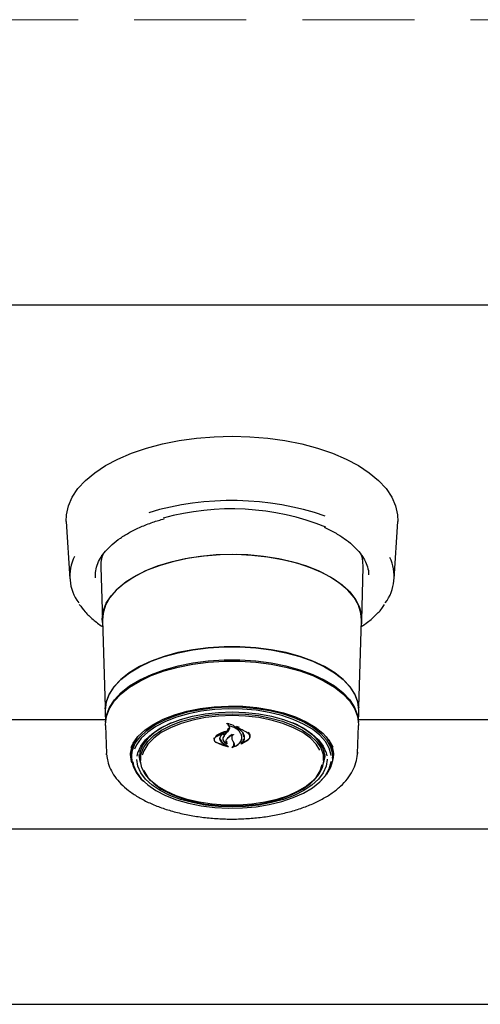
# Model space of a CAD drawing. Header units: inches. Extents: x 42 to 206, y 24 to 147.
# Tile 24 of 47: x 90.44 to 93.72, y 96.93 to 103.96. Entities that reach past the tile are written whole.
import ezdxf

# ---------------------------------------------------------------- set-up
doc = ezdxf.new("R2010")
doc.units = ezdxf.units.IN
doc.header["$LTSCALE"] = 16
doc.header["$MEASUREMENT"] = 0
doc.linetypes.add('HIDDEN', pattern=[0.075, 0.05, -0.025])
doc.layers.add('FORMAT', color=7, linetype='Continuous')

msp = doc.modelspace()

# ---------------------------------------------------------------- linework, layer by layer
at = {"color": 7, "linetype": 'Continuous', "lineweight": 25}
for p, q in [((69.2018, 101.9215), (101.2018, 101.9215)), ((99.6992, 101.9172), (70.7043, 101.9172)), ((90.7686, 100.3723), (90.7932, 99.9651)), ((93.1103, 99.9651), (93.1349, 100.3723)), ((91.0235, 100.1205), (91.0213, 100.1325)), ((92.882, 100.1316), (92.8801, 100.1205)), ((91.0144, 100.0479), (91.0258, 99.6696)), ((92.8777, 99.6696), (92.8891, 100.0479)), ((92.8891, 100.0479), (92.8893, 100.055)), ((92.928, 99.993), (92.9278, 99.997)), ((91.0275, 99.6691), (91.0463, 99.0477)), ((92.8573, 99.0477), (92.8761, 99.6691)), ((91.0454, 99.0204), (91.048, 98.9356)), ((92.8555, 98.9356), (92.8581, 99.0204)), ((91.0473, 98.9582), (89.7832, 98.9582)), ((91.0479, 98.916), (91.0559, 98.7176)), ((91.9234, 98.927), (91.9234, 98.9164)), ((92.0059, 98.9026), (91.9849, 98.9099)), ((92.8476, 98.7176), (92.8556, 98.916)), ((94.1203, 98.9582), (92.8562, 98.9582)), ((91.8911, 98.8622), (91.8342, 98.8334)), ((91.8745, 98.8473), (91.8722, 98.8417)), ((91.8726, 98.8426), (91.8923, 98.8612)), ((91.905, 98.874), (91.8926, 98.865)), ((91.8926, 98.8617), (91.8926, 98.8682)), ((91.917, 98.8787), (91.93, 98.9003)), ((91.9319, 98.8913), (91.9187, 98.8709)), ((91.9494, 98.8424), (91.9494, 98.8281)), ((91.996, 98.9037), (91.996, 98.8948)), ((92.022, 98.8314), (92.022, 98.8516)), ((92.0794, 98.8375), (92.0794, 98.8429)), ((91.8236, 98.8204), (91.8236, 98.8163)), ((91.84, 98.7951), (91.9181, 98.7686)), ((91.8866, 98.8262), (91.8866, 98.8222)), ((91.919, 98.7696), (91.8867, 98.7883)), ((91.8881, 98.7913), (91.9273, 98.7676)), ((91.9131, 98.7898), (91.9131, 98.7918)), ((91.9194, 98.7691), (91.9194, 98.7701)), ((91.9508, 98.8198), (91.9574, 98.8052)), ((91.9574, 98.8052), (91.9662, 98.7877)), ((92.0159, 98.7855), (92.0682, 98.8172)), ((92.0212, 98.7905), (92.0212, 98.7884)), ((92.022, 98.8205), (92.022, 98.8361)), ((92.0227, 98.7879), (92.0667, 98.8141)), ((91.0565, 98.7084), (91.0559, 98.7176)), ((91.2276, 98.7063), (91.2277, 98.7136)), ((91.2278, 98.7103), (91.2279, 98.7176)), ((91.2329, 98.7028), (91.2337, 98.6836)), ((91.2975, 98.6713), (91.2895, 98.7088)), ((91.2955, 98.7231), (91.2961, 98.7367)), ((91.2956, 98.7165), (91.2955, 98.7231)), ((91.2956, 98.7165), (91.2976, 98.6675)), ((91.9598, 98.7657), (91.9598, 98.765)), ((92.6059, 98.6675), (92.6079, 98.7165)), ((92.614, 98.7088), (92.606, 98.6713)), ((92.6074, 98.7367), (92.6079, 98.7165)), ((92.6698, 98.6836), (92.6706, 98.7028)), ((92.6706, 98.7028), (92.6708, 98.7101)), ((92.6743, 98.7305), (92.6758, 98.7136)), ((92.8478, 98.7266), (92.8476, 98.7176)), ((99.9684, 98.1763), (70.4351, 98.1763)), ((70.3423, 96.9263), (100.0613, 96.9263))]:
    msp.add_line(p, q, dxfattribs=at)
at = {"color": 7, "linetype": 'Continuous', "lineweight": 25, "flags": 128}
for points in [[(90.7686, 100.3723), (90.7697, 100.4215), (90.7834, 100.4853), (90.8109, 100.5479), (90.8517, 100.6087), (90.9054, 100.667), (90.9715, 100.722), (91.049, 100.7731), (91.1372, 100.8196), (91.2349, 100.8612), (91.341, 100.8972), (91.4543, 100.9273), (91.5735, 100.951), (91.6971, 100.9682), (91.8237, 100.9786), (91.9518, 100.9821), (92.0798, 100.9786), (92.2064, 100.9682), (92.33, 100.951), (92.4492, 100.9273), (92.5625, 100.8972), (92.6686, 100.8612), (92.7663, 100.8196), (92.8545, 100.7731), (92.932, 100.722), (92.9981, 100.667), (93.0518, 100.6087), (93.0927, 100.5479), (93.1201, 100.4853), (93.1338, 100.4215), (93.1349, 100.3723)], [(91.0283, 99.642), (91.0257, 99.6766), (91.0327, 99.7335), (91.0537, 99.7895), (91.0882, 99.8438), (91.1359, 99.8956), (91.1959, 99.9441), (91.2674, 99.9885), (91.3492, 100.0282), (91.4402, 100.0625), (91.539, 100.091), (91.644, 100.1133), (91.7536, 100.1289), (91.8663, 100.1376), (91.9803, 100.1394), (92.0938, 100.1341), (92.2052, 100.1219), (92.3127, 100.103), (92.4148, 100.0776), (92.5098, 100.0461), (92.5964, 100.009), (92.6732, 99.9668), (92.7391, 99.9203), (92.793, 99.8701), (92.8342, 99.8169), (92.862, 99.7616), (92.8761, 99.7051), (92.8761, 99.6481), (92.8752, 99.642)], [(91.9518, 100.1383), (91.8382, 100.1348), (91.7263, 100.1244), (91.6178, 100.1071), (91.5144, 100.0833), (91.4177, 100.0534), (91.329, 100.0177), (91.2498, 99.9768), (91.1812, 99.9314), (91.1243, 99.8822), (91.0799, 99.8297), (91.0488, 99.775), (91.0313, 99.7188), (91.0275, 99.6691)], [(92.8761, 99.6691), (92.8722, 99.7188), (92.8548, 99.775), (92.8236, 99.8297), (92.7792, 99.8822), (92.7223, 99.9314), (92.6538, 99.9768), (92.5745, 100.0177), (92.4859, 100.0534), (92.3891, 100.0833), (92.2857, 100.1071), (92.1772, 100.1244), (92.0654, 100.1348), (91.9518, 100.1383)], [(92.8893, 100.055), (92.8822, 100.1126), (92.872, 100.1445)], [(90.9755, 99.993), (90.9753, 99.9831), (90.9756, 99.9719)], [(92.8581, 99.0204), (92.8582, 99.0273), (92.851, 99.0841), (92.8297, 99.14), (92.7945, 99.1941), (92.7461, 99.2456), (92.6851, 99.2937), (92.6125, 99.3375), (92.5295, 99.3765), (92.4374, 99.4099), (92.3377, 99.4373), (92.2319, 99.4583), (92.1216, 99.4725), (92.0087, 99.4796), (91.8948, 99.4796), (91.7819, 99.4725), (91.6717, 99.4583), (91.5658, 99.4373), (91.4661, 99.4099), (91.374, 99.3765), (91.291, 99.3375), (91.2184, 99.2937), (91.1575, 99.2456), (91.109, 99.1941), (91.0738, 99.14), (91.0525, 99.0841), (91.0453, 99.0273), (91.0454, 99.0204)], [(91.0471, 99.0349), (91.0541, 99.0833), (91.0754, 99.1391), (91.1105, 99.1931), (91.1589, 99.2445), (91.2198, 99.2925), (91.2922, 99.3363), (91.375, 99.3752), (91.467, 99.4086), (91.5665, 99.4359), (91.6722, 99.4569), (91.7822, 99.471), (91.8949, 99.4781), (92.0086, 99.4781), (92.1213, 99.471), (92.2313, 99.4569), (92.337, 99.4359), (92.4366, 99.4086), (92.5285, 99.3752), (92.6113, 99.3363), (92.6837, 99.2925), (92.7446, 99.2445), (92.793, 99.1931), (92.8281, 99.1391), (92.8494, 99.0833), (92.8561, 99.0398)], [(91.0479, 98.916), (91.0478, 98.9251), (91.0549, 98.9817), (91.0762, 99.0375), (91.1112, 99.0915), (91.1596, 99.1428), (91.2204, 99.1908), (91.2928, 99.2345), (91.3755, 99.2733), (91.4674, 99.3067), (91.5669, 99.3341), (91.6724, 99.355), (91.7824, 99.3691), (91.895, 99.3762), (92.0085, 99.3762), (92.1211, 99.3691), (92.2311, 99.355), (92.3367, 99.3341), (92.4361, 99.3067), (92.528, 99.2733), (92.6107, 99.2345), (92.6831, 99.1908), (92.7439, 99.1428), (92.7923, 99.0915), (92.8274, 99.0375), (92.8486, 98.9817), (92.8558, 98.9251), (92.8556, 98.916)], [(91.0482, 98.9399), (91.0553, 98.9904), (91.0765, 99.0461), (91.1116, 99.1001), (91.1599, 99.1514), (91.2207, 99.1993), (91.2931, 99.243), (91.3758, 99.2819), (91.4676, 99.3152), (91.567, 99.3425), (91.6725, 99.3634), (91.7824, 99.3775), (91.895, 99.3846), (92.0085, 99.3846), (92.1211, 99.3775), (92.231, 99.3634), (92.3365, 99.3425), (92.4359, 99.3152), (92.5277, 99.2819), (92.6104, 99.243), (92.6828, 99.1993), (92.7436, 99.1514), (92.7919, 99.1001), (92.827, 99.0461), (92.8482, 98.9904), (92.8553, 98.9399)], [(91.2309, 98.7607), (91.245, 98.7897), (91.2801, 98.8379), (91.3283, 98.8832), (91.3885, 98.9247), (91.4598, 98.9616), (91.5406, 98.9931), (91.6295, 99.0188), (91.7246, 99.038), (91.8241, 99.0504), (91.9261, 99.0558), (92.0286, 99.054), (92.1296, 99.0451), (92.2272, 99.0292), (92.3194, 99.0067), (92.4044, 98.9781), (92.4806, 98.9437), (92.5466, 98.9045), (92.6009, 98.861), (92.6426, 98.8141), (92.6709, 98.7648), (92.6719, 98.7624)], [(91.2335, 98.6908), (91.2405, 98.7408), (91.2614, 98.7898), (91.2956, 98.8369), (91.3427, 98.8811), (91.4016, 98.9216), (91.4712, 98.9577), (91.5501, 98.9885), (91.6369, 99.0136), (91.7298, 99.0323), (91.827, 99.0445), (91.9267, 99.0497), (92.0268, 99.0479), (92.1255, 99.0392), (92.2208, 99.0238), (92.3109, 99.0018), (92.3939, 98.9738), (92.4684, 98.9403), (92.5328, 98.9019), (92.5859, 98.8594), (92.6267, 98.8136), (92.6543, 98.7655), (92.6682, 98.7158), (92.6682, 98.6657), (92.6543, 98.6161), (92.6267, 98.568), (92.5859, 98.5222), (92.5836, 98.5201)], [(92.6597, 98.7035), (92.6594, 98.706), (92.6456, 98.755), (92.6183, 98.8025), (92.5781, 98.8477), (92.5256, 98.8897), (92.462, 98.9276), (92.3885, 98.9607), (92.3064, 98.9884), (92.2175, 99.0101), (92.1234, 99.0254), (92.0259, 99.034), (91.927, 99.0357), (91.8286, 99.0305), (91.7326, 99.0185), (91.6408, 99), (91.5551, 98.9753), (91.4771, 98.9448), (91.4084, 98.9092), (91.3502, 98.8692), (91.3037, 98.8255), (91.2699, 98.779), (91.2551, 98.748)], [(91.2748, 98.6988), (91.28, 98.7229), (91.3006, 98.7702), (91.3344, 98.8156), (91.3808, 98.8581), (91.4389, 98.8968), (91.5073, 98.9311), (91.5849, 98.9601), (91.6698, 98.9833), (91.7606, 99.0002), (91.8552, 99.0105), (91.9518, 99.0139), (92.0483, 99.0105), (92.143, 99.0002), (92.2337, 98.9833), (92.3187, 98.9601), (92.3962, 98.9311), (92.4646, 98.8968), (92.5227, 98.8581), (92.5691, 98.8156), (92.6029, 98.7702), (92.6235, 98.7229), (92.6284, 98.7003)], [(91.9518, 99.0012), (92.047, 98.9977), (92.1403, 98.9873), (92.2295, 98.9703), (92.3128, 98.9469), (92.3884, 98.9177), (92.4547, 98.8833), (92.5102, 98.8445), (92.5539, 98.802), (92.5848, 98.7568), (92.6021, 98.7099), (92.6056, 98.6621), (92.5951, 98.6147), (92.571, 98.5684), (92.5336, 98.5245), (92.4839, 98.4837), (92.4228, 98.447), (92.3516, 98.4151), (92.272, 98.3888), (92.1855, 98.3685), (92.094, 98.3548), (91.9995, 98.3478), (91.904, 98.3478), (91.8095, 98.3548), (91.718, 98.3685), (91.6315, 98.3888), (91.5519, 98.4151), (91.4807, 98.447), (91.4196, 98.4837), (91.3699, 98.5245), (91.3325, 98.5684), (91.3084, 98.6147), (91.2979, 98.6621), (91.3014, 98.7099), (91.3188, 98.7568), (91.3496, 98.802), (91.3933, 98.8445), (91.4488, 98.8833), (91.5151, 98.9177), (91.5907, 98.9469), (91.674, 98.9703), (91.7633, 98.9873), (91.8565, 98.9977), (91.9518, 99.0012)], [(92.5794, 98.7409), (92.553, 98.7826), (92.5111, 98.8261), (92.4567, 98.866), (92.3911, 98.9013), (92.3156, 98.9314), (92.232, 98.9556), (92.1421, 98.9732), (92.048, 98.9839), (91.9518, 98.9876), (91.8555, 98.9839), (91.7614, 98.9732), (91.6715, 98.9556), (91.5879, 98.9314), (91.5124, 98.9013), (91.4468, 98.866), (91.3924, 98.8261), (91.3505, 98.7826), (91.322, 98.7365), (91.3112, 98.7062)], [(91.5167, 98.9351), (91.4572, 98.9058), (91.3979, 98.8674), (91.3505, 98.8251), (91.3159, 98.7799), (91.2948, 98.7325), (91.2878, 98.6909)], [(92.6157, 98.6909), (92.614, 98.7084), (92.5999, 98.7564), (92.572, 98.8028), (92.5308, 98.8467), (92.4773, 98.8871), (92.4127, 98.9232), (92.3868, 98.9351)], [(91.2389, 98.6472), (91.2348, 98.6599), (91.2278, 98.7103)], [(91.2989, 98.6522), (91.2958, 98.6618), (91.2889, 98.7038)], [(92.6146, 98.7038), (92.613, 98.6859), (92.6046, 98.6522)], [(92.6756, 98.7176), (92.674, 98.685), (92.6647, 98.6472)], [(91.2441, 98.6569), (91.2493, 98.6319), (91.2699, 98.5835), (91.3037, 98.537), (91.3502, 98.4933), (91.4084, 98.4533), (91.4771, 98.4177), (91.5551, 98.3872), (91.6408, 98.3625), (91.7326, 98.3439), (91.8286, 98.332), (91.927, 98.3268), (92.0259, 98.3285), (92.1234, 98.3371), (92.2175, 98.3524), (92.3064, 98.3741), (92.3885, 98.4018), (92.462, 98.4349), (92.5256, 98.4728), (92.5781, 98.5147), (92.6183, 98.5599), (92.6456, 98.6075), (92.6594, 98.6565), (92.6598, 98.66)], [(92.6304, 98.676), (92.6304, 98.6746), (92.6235, 98.6263), (92.6029, 98.579), (92.5691, 98.5337), (92.5227, 98.4912), (92.4646, 98.4524), (92.3962, 98.4182), (92.3187, 98.3892), (92.2337, 98.366), (92.143, 98.349), (92.0483, 98.3388), (91.9518, 98.3353), (91.8552, 98.3388), (91.7606, 98.349), (91.6698, 98.366), (91.5849, 98.3892), (91.5073, 98.4182), (91.4389, 98.4524), (91.3808, 98.4912), (91.3344, 98.5337), (91.3006, 98.579), (91.28, 98.6263), (91.2731, 98.6746), (91.2731, 98.6746)], [(91.9518, 98.3416), (92.048, 98.3453), (92.1421, 98.356), (92.232, 98.3736), (92.3156, 98.3978), (92.3911, 98.4279), (92.4567, 98.4632), (92.5111, 98.5031), (92.553, 98.5466), (92.5815, 98.5927), (92.5956, 98.6389)], [(91.3194, 98.5988), (91.322, 98.5927), (91.3505, 98.5466), (91.3924, 98.5031), (91.4468, 98.4632), (91.5124, 98.4279), (91.5879, 98.3978), (91.6715, 98.3736), (91.7614, 98.356), (91.8555, 98.3453), (91.9518, 98.3416)]]:
    msp.add_lwpolyline(points, dxfattribs=at)
at = {"color": 7, "linetype": 'Continuous', "lineweight": 25}
for centre, radius, start, end in [((91.9496, 98.443), 2.0797, 71.26697, 106.55717), ((91.9475, 98.655), 1.8087, 68.10789, 105.6516), ((91.1096, 99.9818), 0.3158, 153.23103, 216.89399), ((91.2613, 100.0539), 0.247, 159.0239, 181.38343), ((92.7941, 99.9817), 0.3156, 323.03085, 25.49223), ((90.1324, 100.2587), 2.2559, 321.29311, 322.28556), ((89.8789, 100.557), 2.6464, 319.60987, 320.42402), ((91.445, 98.7048), 0.2121, 142.11006, 180.53361), ((92.4581, 98.7043), 0.2127, 1.5517, 37.92749), ((91.4744, 98.7054), 0.2413, 183.47553, 230.19005)]:
    msp.add_arc(centre, radius, start, end, dxfattribs=at)
for points, knots in [([(90.9769, 99.9739), (90.9764, 99.9854), (90.975, 100.0144), (90.9868, 100.0606), (91.0108, 100.1123), (91.0472, 100.1624), (91.0948, 100.2103), (91.153, 100.2554), (91.2213, 100.2973), (91.2991, 100.3352), (91.3809, 100.3678), (91.4399, 100.3851), (91.4673, 100.3932)], [0, 0, 0, 0, 0.071667, 0.180604, 0.288215, 0.393655, 0.497571, 0.600776, 0.703777, 0.806783, 0.909905, 1, 1, 1, 1]), ([(92.6093, 100.3318), (92.6353, 100.3195), (92.6876, 100.2947), (92.7544, 100.2526), (92.8118, 100.2076), (92.858, 100.1603), (92.8932, 100.1114), (92.916, 100.0614), (92.9271, 100.0231), (92.9267, 100.0014), (92.9266, 99.9966)], [0, 0, 0, 0, 0.135779, 0.272585, 0.40918, 0.545721, 0.682521, 0.820296, 0.960141, 1, 1, 1, 1]), ([(90.8613, 99.7811), (90.8744, 99.7635), (90.902, 99.7263), (90.9589, 99.6739), (91.0019, 99.6384), (91.0283, 99.6224), (91.0289, 99.6221)], [0, 0, 0, 0, 0.308735, 0.649646, 0.992771, 1, 1, 1, 1]), ([(92.8747, 99.6233), (92.8901, 99.6336), (92.9301, 99.6604), (92.9823, 99.7082), (93.0226, 99.7507), (93.0383, 99.776), (93.0414, 99.7812)], [0, 0, 0, 0, 0.218245, 0.565517, 0.912318, 1, 1, 1, 1]), ([(91.9157, 98.9297), (91.9157, 98.9298), (91.9155, 98.9299), (91.9153, 98.9301), (91.9153, 98.9304), (91.9154, 98.9306), (91.9156, 98.9308), (91.9158, 98.931), (91.9162, 98.9311), (91.9164, 98.931), (91.9165, 98.931), (91.9166, 98.931)], [0, 0, 0, 0, 0.12213, 0.244142, 0.369036, 0.495912, 0.621919, 0.744524, 0.862853, 0.97805, 1, 1, 1, 1]), ([(91.9234, 98.924), (91.923, 98.9246), (91.9211, 98.9269), (91.918, 98.9285), (91.9157, 98.9297)], [0, 0, 0, 0, 0.252072, 1, 1, 1, 1]), ([(91.9943, 98.8937), (91.9842, 98.9016), (91.9632, 98.9181), (91.9329, 98.9277), (91.9169, 98.931), (91.9166, 98.931)], [0, 0, 0, 0, 0.478736, 0.990298, 1, 1, 1, 1]), ([(91.9247, 98.9171), (91.9246, 98.9171), (91.9244, 98.9171), (91.9241, 98.9171), (91.9238, 98.917), (91.9236, 98.9168), (91.9234, 98.9166), (91.9234, 98.9164), (91.9235, 98.9161), (91.9236, 98.916), (91.9237, 98.916)], [0, 0, 0, 0, 0.124916, 0.249845, 0.374681, 0.500899, 0.629518, 0.760573, 0.89304, 1, 1, 1, 1]), ([(91.9237, 98.916), (91.9251, 98.9148), (91.9289, 98.9116), (91.9326, 98.9056), (91.9342, 98.8984), (91.9327, 98.8937), (91.9319, 98.8913)], [0, 0, 0, 0, 0.174088, 0.44912, 0.724048, 1, 1, 1, 1]), ([(92.0166, 98.8551), (92.0125, 98.8622), (92.0041, 98.8763), (91.9818, 98.8944), (91.9552, 98.9086), (91.9345, 98.9144), (91.9247, 98.9171)], [0, 0, 0, 0, 0.258265, 0.514964, 0.771456, 1, 1, 1, 1]), ([(91.9839, 98.9087), (91.9838, 98.9088), (91.9837, 98.9089), (91.9836, 98.9091), (91.9835, 98.9093), (91.9836, 98.9096), (91.9838, 98.9098), (91.9841, 98.9099), (91.9844, 98.91), (91.9847, 98.91), (91.9849, 98.91), (91.9849, 98.9099)], [0, 0, 0, 0, 0.117367, 0.234628, 0.354486, 0.476491, 0.598282, 0.717509, 0.833042, 0.945512, 1, 1, 1, 1]), ([(91.9039, 98.8752), (91.8827, 98.8666), (91.8568, 98.856), (91.8364, 98.842), (91.8327, 98.8394)], [0, 0, 0, 0, 0.820436, 1, 1, 1, 1]), ([(91.865, 98.821), (91.8654, 98.8247), (91.866, 98.8322), (91.8704, 98.8391), (91.8726, 98.8426)], [0, 0, 0, 0, 0.500006, 1, 1, 1, 1]), ([(91.8946, 98.8421), (91.8915, 98.8374), (91.8854, 98.828), (91.887, 98.8125), (91.8958, 98.7989), (91.9066, 98.7923), (91.9115, 98.7893)], [0, 0, 0, 0, 0.25973, 0.519492, 0.779232, 1, 1, 1, 1]), ([(91.8923, 98.8612), (91.8924, 98.8613), (91.8925, 98.8614), (91.8926, 98.8616), (91.8926, 98.8618), (91.8924, 98.862), (91.8922, 98.8622), (91.8919, 98.8623), (91.8915, 98.8623), (91.8913, 98.8623), (91.8911, 98.8623), (91.8911, 98.8622)], [0, 0, 0, 0, 0.119019, 0.23799, 0.358089, 0.478863, 0.59913, 0.717921, 0.834948, 0.950718, 1, 1, 1, 1]), ([(91.9039, 98.8752), (91.904, 98.8752), (91.9042, 98.8753), (91.9046, 98.8753), (91.9049, 98.8752), (91.9051, 98.875), (91.9053, 98.8748), (91.9054, 98.8746), (91.9054, 98.8744), (91.9052, 98.8742), (91.9051, 98.8741), (91.905, 98.874)], [0, 0, 0, 0, 0.111143, 0.222305, 0.333266, 0.445656, 0.560691, 0.678524, 0.798104, 0.917527, 1, 1, 1, 1]), ([(91.9153, 98.82), (91.9216, 98.8268), (91.9332, 98.8393), (91.9516, 98.8483), (91.96, 98.8524)], [0, 0, 0, 0, 0.544328, 1, 1, 1, 1]), ([(91.9529, 98.8529), (91.9434, 98.847), (91.9291, 98.8381), (91.9201, 98.8269), (91.9171, 98.8232)], [0, 0, 0, 0, 0.666832, 1, 1, 1, 1]), ([(91.9614, 98.8514), (91.9598, 98.8499), (91.9555, 98.8458), (91.9509, 98.8382), (91.9486, 98.829), (91.9501, 98.8229), (91.9508, 98.8198)], [0, 0, 0, 0, 0.163323, 0.441635, 0.720369, 1, 1, 1, 1]), ([(91.96, 98.8524), (91.9601, 98.8524), (91.9603, 98.8525), (91.9607, 98.8525), (91.961, 98.8524), (91.9613, 98.8523), (91.9615, 98.8521), (91.9616, 98.8519), (91.9616, 98.8517), (91.9615, 98.8515), (91.9614, 98.8515), (91.9614, 98.8514)], [0, 0, 0, 0, 0.1189695, 0.2379686, 0.3563767, 0.4749639, 0.5946911, 0.7160406, 0.8388096, 0.9621649, 1, 1, 1, 1]), ([(91.9992, 98.8973), (91.9957, 98.9007), (91.9912, 98.9048), (91.9852, 98.908), (91.9839, 98.9087)], [0, 0, 0, 0, 0.792471, 1, 1, 1, 1]), ([(91.9974, 98.8955), (91.9973, 98.8955), (91.9971, 98.8955), (91.9968, 98.8955), (91.9964, 98.8954), (91.9962, 98.8953), (91.996, 98.8951), (91.9959, 98.8949), (91.996, 98.8946), (91.9961, 98.8945), (91.9962, 98.8944), (91.9963, 98.8944)], [0, 0, 0, 0, 0.115309, 0.230631, 0.345819, 0.46208, 0.580288, 0.700515, 0.821958, 0.943233, 1, 1, 1, 1]), ([(91.9963, 98.8944), (92.0026, 98.8899), (92.0169, 98.88), (92.0316, 98.8612), (92.0403, 98.8395), (92.0386, 98.8248), (92.0378, 98.8174)], [0, 0, 0, 0, 0.211219, 0.473544, 0.735971, 1, 1, 1, 1]), ([(92.0667, 98.8603), (92.0558, 98.8678), (92.0356, 98.8817), (92.0095, 98.8911), (91.9974, 98.8955)], [0, 0, 0, 0, 0.53912, 1, 1, 1, 1]), ([(92.02, 98.817), (92.0212, 98.8234), (92.0235, 98.8362), (92.0189, 98.8488), (92.0166, 98.8551)], [0, 0, 0, 0, 0.499997, 1, 1, 1, 1]), ([(92.0353, 98.8349), (92.0361, 98.8409), (92.0372, 98.8504), (92.0314, 98.8592), (92.0292, 98.8624)], [0, 0, 0, 0, 0.634591, 1, 1, 1, 1]), ([(92.0667, 98.8141), (92.0702, 98.8176), (92.0774, 98.8248), (92.0804, 98.8375), (92.0775, 98.85), (92.0703, 98.8569), (92.0667, 98.8603)], [0, 0, 0, 0, 0.249982, 0.499986, 0.749961, 1, 1, 1, 1]), ([(92.0682, 98.8172), (92.072, 98.8212), (92.0795, 98.8292), (92.0825, 98.8434), (92.0792, 98.8571), (92.0718, 98.8645), (92.0682, 98.8681)], [0, 0, 0, 0, 0.25361, 0.507148, 0.762072, 1, 1, 1, 1]), ([(91.2276, 98.7071), (91.2278, 98.7144), (91.2285, 98.7357), (91.2359, 98.7571), (91.2408, 98.7712)], [0, 0, 0, 0, 0.340198, 1, 1, 1, 1]), ([(91.8236, 98.8277), (91.8226, 98.8258), (91.8213, 98.8235), (91.8218, 98.821), (91.822, 98.8205)], [0, 0, 0, 0, 0.798795, 1, 1, 1, 1]), ([(91.8342, 98.8334), (91.8324, 98.832), (91.8289, 98.8293), (91.8254, 98.8244), (91.8236, 98.8192), (91.8235, 98.8138), (91.8252, 98.8084), (91.8286, 98.8034), (91.8335, 98.7988), (91.8378, 98.7963), (91.84, 98.7951)], [0, 0, 0, 0, 0.124988, 0.249788, 0.37493, 0.499758, 0.624703, 0.749738, 0.874683, 1, 1, 1, 1]), ([(91.825, 98.81), (91.8265, 98.8076), (91.8295, 98.8025), (91.8356, 98.7988), (91.8388, 98.7968)], [0, 0, 0, 0, 0.479514, 1, 1, 1, 1]), ([(91.8388, 98.7968), (91.8625, 98.7861), (91.8902, 98.7736), (91.9218, 98.7674), (91.9264, 98.7665)], [0, 0, 0, 0, 0.853885, 1, 1, 1, 1]), ([(91.8867, 98.7883), (91.8805, 98.7931), (91.8681, 98.8027), (91.8661, 98.8149), (91.865, 98.821)], [0, 0, 0, 0, 0.49991, 1, 1, 1, 1]), ([(91.867, 98.825), (91.8678, 98.8196), (91.8695, 98.8089), (91.8791, 98.7977), (91.8864, 98.7925), (91.8881, 98.7913)], [0, 0, 0, 0, 0.432173, 0.864462, 1, 1, 1, 1]), ([(91.8856, 98.8262), (91.8854, 98.8233), (91.8851, 98.815), (91.8933, 98.8023), (91.9053, 98.7925), (91.9141, 98.7885), (91.9165, 98.7874)], [0, 0, 0, 0, 0.192759, 0.536655, 0.878182, 1, 1, 1, 1]), ([(91.9131, 98.79), (91.9121, 98.7919), (91.9097, 98.7964), (91.9087, 98.804), (91.9102, 98.8123), (91.9136, 98.8174), (91.9153, 98.82)], [0, 0, 0, 0, 0.194715, 0.462364, 0.73062, 1, 1, 1, 1]), ([(91.9115, 98.7893), (91.9116, 98.7893), (91.9118, 98.7892), (91.9121, 98.7892), (91.9125, 98.7892), (91.9128, 98.7893), (91.913, 98.7894), (91.9131, 98.7896), (91.9132, 98.7898), (91.9131, 98.7899), (91.9131, 98.79)], [0, 0, 0, 0, 0.128484, 0.256997, 0.384889, 0.512513, 0.64059, 0.769642, 0.899778, 1, 1, 1, 1]), ([(91.9119, 98.8062), (91.9118, 98.8032), (91.9117, 98.7969), (91.9158, 98.7912), (91.9179, 98.7882)], [0, 0, 0, 0, 0.4775, 1, 1, 1, 1]), ([(91.9179, 98.7882), (91.9179, 98.7881), (91.918, 98.788), (91.918, 98.7878), (91.9179, 98.7876), (91.9177, 98.7874), (91.9174, 98.7873), (91.917, 98.7873), (91.9167, 98.7873), (91.9165, 98.7874), (91.9165, 98.7874)], [0, 0, 0, 0, 0.131234, 0.262457, 0.39379, 0.524147, 0.652794, 0.77978, 0.905883, 1, 1, 1, 1]), ([(91.9181, 98.7686), (91.9182, 98.7686), (91.9184, 98.7685), (91.9187, 98.7686), (91.919, 98.7687), (91.9192, 98.7688), (91.9194, 98.769), (91.9194, 98.7692), (91.9193, 98.7694), (91.9191, 98.7695), (91.919, 98.7696)], [0, 0, 0, 0, 0.122513, 0.245031, 0.367473, 0.490339, 0.614008, 0.738513, 0.863522, 1, 1, 1, 1]), ([(91.9517, 98.762), (91.9531, 98.7629), (91.958, 98.7659), (91.9638, 98.7725), (91.9665, 98.7812), (91.965, 98.7867), (91.9643, 98.7893)], [0, 0, 0, 0, 0.130211, 0.436732, 0.746177, 1, 1, 1, 1]), ([(91.9528, 98.7609), (91.9623, 98.7644), (91.9838, 98.7723), (92.0101, 98.7927), (92.0179, 98.811), (92.022, 98.8205)], [0, 0, 0, 0, 0.276671, 0.623599, 1, 1, 1, 1]), ([(91.9662, 98.7877), (91.9669, 98.7855), (91.9683, 98.7812), (91.967, 98.7746), (91.964, 98.7693), (91.961, 98.7664), (91.9599, 98.7653)], [0, 0, 0, 0, 0.280338, 0.560252, 0.840539, 1, 1, 1, 1]), ([(91.9613, 98.7645), (91.9677, 98.7671), (91.9819, 98.7728), (91.9993, 98.785), (92.0134, 98.8), (92.0178, 98.8113), (92.02, 98.817)], [0, 0, 0, 0, 0.217124, 0.477485, 0.738012, 1, 1, 1, 1]), ([(92.0159, 98.7855), (92.0158, 98.7855), (92.0156, 98.7854), (92.0153, 98.7854), (92.015, 98.7854), (92.0147, 98.7856), (92.0145, 98.7857), (92.0144, 98.7859), (92.0144, 98.7862), (92.0145, 98.7863), (92.0146, 98.7864), (92.0146, 98.7864)], [0, 0, 0, 0, 0.122014, 0.244066, 0.365289, 0.486321, 0.608229, 0.731707, 0.85679, 0.982818, 1, 1, 1, 1]), ([(92.0146, 98.7864), (92.0209, 98.7934), (92.0309, 98.8043), (92.0345, 98.8168), (92.0358, 98.8214)], [0, 0, 0, 0, 0.6368072, 1, 1, 1, 1]), ([(92.0213, 98.7887), (92.0213, 98.7886), (92.0212, 98.7885), (92.0212, 98.7883), (92.0213, 98.7881), (92.0215, 98.7879), (92.0218, 98.7878), (92.0221, 98.7878), (92.0224, 98.7878), (92.0226, 98.7879), (92.0227, 98.7879)], [0, 0, 0, 0, 0.126384, 0.252764, 0.379156, 0.504902, 0.629594, 0.753297, 0.876511, 1, 1, 1, 1]), ([(92.0378, 98.8174), (92.036, 98.8119), (92.0327, 98.8018), (92.0249, 98.7928), (92.0213, 98.7887)], [0, 0, 0, 0, 0.5463683, 1, 1, 1, 1]), ([(92.662, 98.7723), (92.6673, 98.7598), (92.6734, 98.7452), (92.6737, 98.7307), (92.6737, 98.7286)], [0, 0, 0, 0, 0.857407, 1, 1, 1, 1]), ([(91.0577, 98.7065), (91.0592, 98.6916), (91.0627, 98.6573), (91.0825, 98.6053), (91.114, 98.5514), (91.1574, 98.5001), (91.212, 98.4518), (91.2774, 98.4073), (91.3525, 98.3674), (91.4359, 98.3327), (91.5263, 98.3036), (91.6224, 98.2804), (91.7228, 98.2633), (91.8262, 98.2525), (91.9313, 98.248), (92.0367, 98.25), (92.1408, 98.2583), (92.2425, 98.273), (92.3402, 98.2938), (92.4328, 98.3205), (92.5191, 98.353), (92.5978, 98.391), (92.6679, 98.4343), (92.7283, 98.4826), (92.7777, 98.5354), (92.8149, 98.592), (92.8388, 98.6509), (92.8472, 98.6971), (92.8477, 98.7228), (92.8478, 98.7285)], [0, 0, 0, 0, 0.027535, 0.063054, 0.099193, 0.136378, 0.174585, 0.21346, 0.252605, 0.291725, 0.330731, 0.369617, 0.4084, 0.447111, 0.485778, 0.524432, 0.563098, 0.6018, 0.640569, 0.679439, 0.718445, 0.75762, 0.79698, 0.836493, 0.875937, 0.914885, 0.952825, 0.989514, 1, 1, 1, 1]), ([(91.9273, 98.7676), (91.9274, 98.7676), (91.9275, 98.7675), (91.9276, 98.7673), (91.9277, 98.767), (91.9275, 98.7668), (91.9273, 98.7667), (91.927, 98.7666), (91.9267, 98.7665), (91.9265, 98.7665), (91.9264, 98.7665)], [0, 0, 0, 0, 0.12581, 0.251585, 0.378177, 0.505106, 0.63142, 0.756438, 0.880071, 1, 1, 1, 1]), ([(91.9528, 98.7609), (91.9527, 98.7609), (91.9525, 98.7608), (91.9521, 98.7609), (91.9518, 98.7609), (91.9516, 98.7611), (91.9514, 98.7613), (91.9513, 98.7615), (91.9514, 98.7617), (91.9515, 98.7619), (91.9516, 98.7619), (91.9517, 98.762)], [0, 0, 0, 0, 0.116877, 0.233765, 0.350472, 0.467703, 0.586047, 0.705625, 0.826022, 0.946452, 1, 1, 1, 1]), ([(91.9599, 98.7653), (91.9599, 98.7653), (91.9598, 98.7652), (91.9598, 98.7649), (91.9598, 98.7647), (91.96, 98.7646), (91.9603, 98.7645), (91.9606, 98.7644), (91.961, 98.7644), (91.9612, 98.7645), (91.9613, 98.7645)], [0, 0, 0, 0, 0.126181, 0.252348, 0.378787, 0.505056, 0.630673, 0.755443, 0.879551, 1, 1, 1, 1])]:
    msp.add_open_spline(points, degree=3, knots=knots, dxfattribs=at)
at = {"layer": 'FORMAT', "linetype": 'HIDDEN', "lineweight": 18}
msp.add_line((150.8539, 103.9562), (46.7626, 103.9562), dxfattribs=at)

doc.saveas('drawing.dxf')
